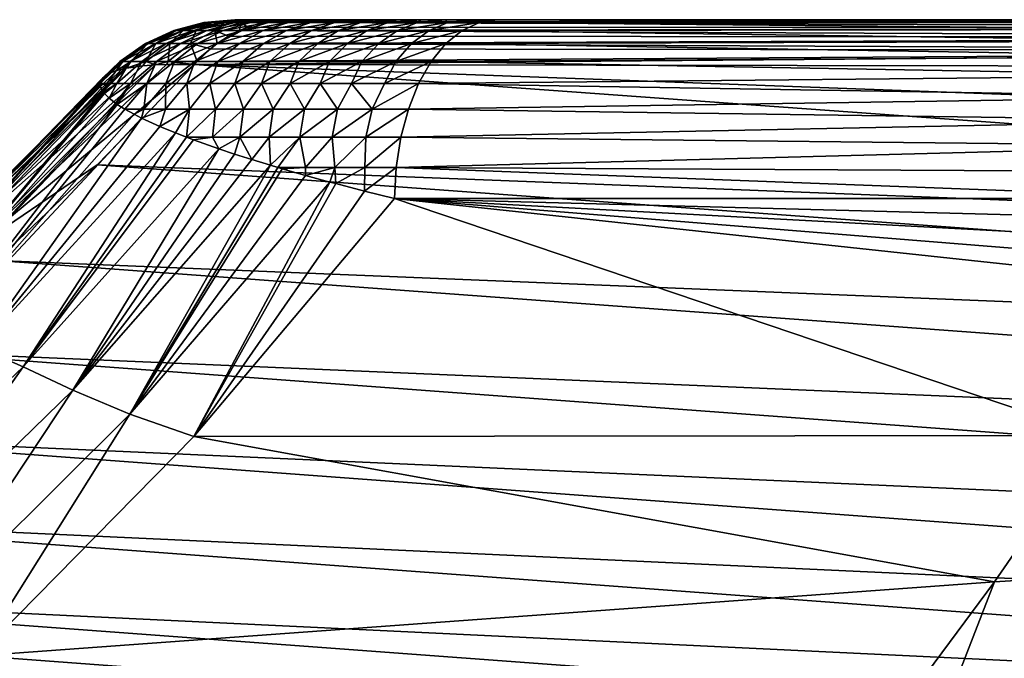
# Model space of a CAD drawing. Header units: metres. Extents: x -13 to 104, y -17 to 17.
# Tile 212 of 235: x 90.18 to 92.93, y -9.79 to -8. Entities that reach past the tile are written whole.
import ezdxf

# ---------------------------------------------------------------- set-up
doc = ezdxf.new("R2010")
doc.units = ezdxf.units.M
doc.layers.add('solid_508351', color=7, linetype='CONTINUOUS')

msp = doc.modelspace()

# ---------------------------------------------------------------- linework, layer by layer
at = {"layer": 'solid_508351'}
for points in [[(90.701935, -8.00749, -20.589788), (90.618164, -8.029974, -20.599167), (90.610916, -8.029974, -20.480171)], [(90.695229, -8.00749, -20.479517), (90.610916, -8.029974, -20.480171), (90.61676, -8.029974, -20.360214)], [(90.695229, -8.00749, -20.479517), (90.701935, -8.00749, -20.589788), (90.610916, -8.029974, -20.480171)], [(90.700577, -8.00749, -20.369207), (90.61676, -8.029974, -20.360214), (90.637276, -8.029974, -20.240675)], [(90.700577, -8.00749, -20.369207), (90.695229, -8.00749, -20.479517), (90.61676, -8.029974, -20.360214)], [(90.719398, -8.00749, -20.698814), (90.636856, -8.029974, -20.715973), (90.618164, -8.029974, -20.599167)], [(90.701935, -8.00749, -20.589788), (90.719398, -8.00749, -20.698814), (90.618164, -8.029974, -20.599167)], [(90.746475, -8.00749, -20.805838), (90.66568, -8.029974, -20.829906), (90.636856, -8.029974, -20.715973)], [(90.719398, -8.00749, -20.698814), (90.746475, -8.00749, -20.805838), (90.636856, -8.029974, -20.715973)], [(90.719261, -8.00749, -20.260185), (90.637276, -8.029974, -20.240675), (90.673508, -8.029974, -20.123905)], [(90.719261, -8.00749, -20.260185), (90.700577, -8.00749, -20.369207), (90.637276, -8.029974, -20.240675)], [(90.782166, -8.00749, -20.910402), (90.703468, -8.029974, -20.940628), (90.66568, -8.029974, -20.829906)], [(90.746475, -8.00749, -20.805838), (90.782166, -8.00749, -20.910402), (90.66568, -8.029974, -20.829906)], [(90.752075, -8.00749, -20.15444), (90.673508, -8.029974, -20.123905), (90.726181, -8.029974, -20.012781)], [(90.752075, -8.00749, -20.15444), (90.719261, -8.00749, -20.260185), (90.673508, -8.029974, -20.123905)], [(90.695229, -8.00749, -20.479517), (90.781387, -8, -20.469482), (90.78289, -8, -20.523026)], [(90.700577, -8.00749, -20.369207), (90.781387, -8, -20.469482), (90.695229, -8.00749, -20.479517)], [(90.695229, -8.00749, -20.479517), (90.78289, -8, -20.523026), (90.787415, -8, -20.578817)], [(90.695229, -8.00749, -20.479517), (90.787415, -8, -20.578817), (90.701935, -8.00749, -20.589788)], [(90.700577, -8.00749, -20.369207), (90.794456, -8, -20.321672), (90.783005, -8, -20.41823)], [(90.719261, -8.00749, -20.260185), (90.794456, -8, -20.321672), (90.700577, -8.00749, -20.369207)], [(90.700577, -8.00749, -20.369207), (90.783005, -8, -20.41823), (90.781387, -8, -20.469482)], [(90.701935, -8.00749, -20.589788), (90.787415, -8, -20.578817), (90.79557, -8, -20.637014)], [(90.701935, -8.00749, -20.589788), (90.79557, -8, -20.637014), (90.719398, -8.00749, -20.698814)], [(90.825478, -8.00749, -21.012062), (90.749138, -8.029974, -21.047819), (90.703468, -8.029974, -20.940628)], [(90.782166, -8.00749, -20.910402), (90.825478, -8.00749, -21.012062), (90.703468, -8.029974, -20.940628)], [(90.719261, -8.00749, -20.260185), (90.815926, -8, -20.233126), (90.794456, -8, -20.321672)], [(90.752075, -8.00749, -20.15444), (90.815926, -8, -20.233126), (90.719261, -8.00749, -20.260185)], [(90.719398, -8.00749, -20.698814), (90.79557, -8, -20.637014), (90.807365, -8, -20.69775)], [(90.719398, -8.00749, -20.698814), (90.807365, -8, -20.69775), (90.823174, -8, -20.760767)], [(90.719398, -8.00749, -20.698814), (90.823174, -8, -20.760767), (90.746475, -8.00749, -20.805838)], [(90.799522, -8.00749, -20.054316), (90.726181, -8.029974, -20.012781), (90.7948, -8.029974, -19.910223)], [(90.799522, -8.00749, -20.054316), (90.752075, -8.00749, -20.15444), (90.726181, -8.029974, -20.012781)], [(90.746475, -8.00749, -20.805838), (90.823174, -8, -20.760767), (90.843391, -8, -20.825998)], [(90.746475, -8.00749, -20.805838), (90.843391, -8, -20.825998), (90.782166, -8.00749, -20.910402)], [(90.875687, -8.00749, -21.110531), (90.80188, -8.029974, -21.151281), (90.749138, -8.029974, -21.047819)], [(90.825478, -8.00749, -21.012062), (90.875687, -8.00749, -21.110531), (90.749138, -8.029974, -21.047819)], [(90.752075, -8.00749, -20.15444), (90.846199, -8, -20.152691), (90.815926, -8, -20.233126)], [(90.799522, -8.00749, -20.054316), (90.846199, -8, -20.152691), (90.752075, -8.00749, -20.15444)], [(90.781387, -8, -20.469482), (94.26265, -8, -22.865959), (93.776199, -8, -23.097782)], [(90.78289, -8, -20.523026), (90.781387, -8, -20.469482), (93.776199, -8, -23.097782)], [(90.781387, -8, -20.469482), (90.783005, -8, -20.41823), (94.26265, -8, -22.865959)], [(90.782166, -8.00749, -20.910402), (90.843391, -8, -20.825998), (90.867981, -8, -20.893295)], [(90.782166, -8.00749, -20.910402), (90.867981, -8, -20.893295), (90.897423, -8, -20.962049)], [(90.782166, -8.00749, -20.910402), (90.897423, -8, -20.962049), (90.825478, -8.00749, -21.012062)], [(90.787415, -8, -20.578817), (90.78289, -8, -20.523026), (93.776199, -8, -23.097782)], [(90.783005, -8, -20.41823), (90.794456, -8, -20.321672), (94.26265, -8, -22.865959)], [(90.79557, -8, -20.637014), (90.787415, -8, -20.578817), (93.776199, -8, -23.097782)], [(90.794456, -8, -20.321672), (90.815926, -8, -20.233126), (94.26265, -8, -22.865959)], [(90.799522, -8.00749, -20.054316), (90.7948, -8.029974, -19.910223), (90.816811, -8.020758, -19.927431)], [(90.807365, -8, -20.69775), (90.79557, -8, -20.637014), (93.776199, -8, -23.097782)], [(90.799522, -8.00749, -20.054316), (90.884216, -8, -20.08021), (90.846199, -8, -20.152691)], [(90.799522, -8.00749, -20.054316), (90.861191, -8.00749, -19.962139), (90.884216, -8, -20.08021)], [(90.799522, -8.00749, -20.054316), (90.816811, -8.020758, -19.927431), (90.861191, -8.00749, -19.962139)], [(90.93219, -8.00749, -21.205603), (90.861084, -8.029974, -21.250891), (90.80188, -8.029974, -21.151281)], [(90.875687, -8.00749, -21.110531), (90.93219, -8.00749, -21.205603), (90.80188, -8.029974, -21.151281)], [(90.823174, -8, -20.760767), (90.807365, -8, -20.69775), (93.776199, -8, -23.097782)], [(90.815926, -8, -20.233126), (90.846199, -8, -20.152691), (94.26265, -8, -22.865959)], [(90.861191, -8.00749, -19.962139), (90.816811, -8.020758, -19.927431), (95.434563, -8.022209, -14.005267)], [(90.843391, -8, -20.825998), (90.823174, -8, -20.760767), (93.776199, -8, -23.097782)], [(90.825478, -8.00749, -21.012062), (90.897423, -8, -20.962049), (90.931641, -8, -21.032413)], [(90.825478, -8.00749, -21.012062), (90.931641, -8, -21.032413), (90.875687, -8.00749, -21.110531)], [(90.867981, -8, -20.893295), (90.843391, -8, -20.825998), (93.776199, -8, -23.097782)], [(90.846199, -8, -20.152691), (90.884216, -8, -20.08021), (94.26265, -8, -22.865959)], [(90.994392, -8.00749, -21.297071), (90.926125, -8.029974, -21.346521), (90.861084, -8.029974, -21.250891)], [(90.93219, -8.00749, -21.205603), (90.994392, -8.00749, -21.297071), (90.861084, -8.029974, -21.250891)], [(90.872345, -8.005219, -19.97086), (90.884216, -8, -20.08021), (90.861191, -8.00749, -19.962139)], [(90.872345, -8.005219, -19.97086), (90.861191, -8.00749, -19.962139), (95.492012, -8.005584, -14.050056)], [(90.861191, -8.00749, -19.962139), (95.434563, -8.022209, -14.005267), (95.492012, -8.005584, -14.050056)], [(90.897423, -8, -20.962049), (90.867981, -8, -20.893295), (93.776199, -8, -23.097782)], [(90.872345, -8.005219, -19.97086), (90.929062, -8, -20.015213), (90.884216, -8, -20.08021)], [(90.872345, -8.005219, -19.97086), (95.492012, -8.005584, -14.050056), (90.929062, -8, -20.015213)], [(90.875687, -8.00749, -21.110531), (90.931641, -8, -21.032413), (90.970726, -8, -21.103222)], [(90.875687, -8.00749, -21.110531), (90.970726, -8, -21.103222), (90.93219, -8.00749, -21.205603)], [(90.884216, -8, -20.08021), (90.929062, -8, -20.015213), (94.26265, -8, -22.865959)], [(90.931641, -8, -21.032413), (90.897423, -8, -20.962049), (93.776199, -8, -23.097782)], [(91.061829, -8.00749, -21.384743), (90.996513, -8.029974, -21.438044), (90.926125, -8.029974, -21.346521)], [(90.994392, -8.00749, -21.297071), (91.061829, -8.00749, -21.384743), (90.926125, -8.029974, -21.346521)], [(90.929062, -8, -20.015213), (94.742256, -8, -22.617374), (94.26265, -8, -22.865959)], [(90.929062, -8, -20.015213), (95.462486, -8, -14.209126), (94.742256, -8, -22.617374)], [(95.462486, -8, -14.209126), (90.929062, -8, -20.015213), (95.492012, -8.005584, -14.050056)], [(90.970726, -8, -21.103222), (90.931641, -8, -21.032413), (93.776199, -8, -23.097782)], [(90.93219, -8.00749, -21.205603), (90.970726, -8, -21.103222), (91.014793, -8, -21.174578)], [(90.93219, -8.00749, -21.205603), (91.014793, -8, -21.174578), (91.06353, -8, -21.245562)], [(90.93219, -8.00749, -21.205603), (91.06353, -8, -21.245562), (90.994392, -8.00749, -21.297071)], [(91.014793, -8, -21.174578), (90.970726, -8, -21.103222), (93.776199, -8, -23.097782)], [(90.994392, -8.00749, -21.297071), (91.06353, -8, -21.245562), (91.116898, -8, -21.315613)], [(90.994392, -8.00749, -21.297071), (91.116898, -8, -21.315613), (91.061829, -8.00749, -21.384743)], [(91.134155, -8.00749, -21.468449), (91.07193, -8.029974, -21.525324), (90.996513, -8.029974, -21.438044)], [(91.061829, -8.00749, -21.384743), (91.134155, -8.00749, -21.468449), (90.996513, -8.029974, -21.438044)], [(91.014793, -8, -21.174578), (93.776199, -8, -23.097782), (93.69841, -8, -23.131128)], [(91.06353, -8, -21.245562), (91.014793, -8, -21.174578), (93.69841, -8, -23.131128)], [(91.061829, -8.00749, -21.384743), (91.116898, -8, -21.315613), (91.174675, -8, -21.384527)], [(91.061829, -8.00749, -21.384743), (91.174675, -8, -21.384527), (91.134155, -8.00749, -21.468449)], [(91.116898, -8, -21.315613), (91.06353, -8, -21.245562), (93.69841, -8, -23.131128)], [(91.211037, -8.00749, -21.548012), (91.152046, -8.029974, -21.608223), (91.07193, -8.029974, -21.525324)], [(91.134155, -8.00749, -21.468449), (91.211037, -8.00749, -21.548012), (91.07193, -8.029974, -21.525324)], [(91.174675, -8, -21.384527), (91.116898, -8, -21.315613), (93.69841, -8, -23.131128)], [(91.134155, -8.00749, -21.468449), (91.174675, -8, -21.384527), (91.236298, -8, -21.451118)], [(91.134155, -8.00749, -21.468449), (91.236298, -8, -21.451118), (91.211037, -8.00749, -21.548012)], [(91.292168, -8.00749, -21.623257), (91.236549, -8.029974, -21.6866), (91.152046, -8.029974, -21.608223)], [(91.211037, -8.00749, -21.548012), (91.292168, -8.00749, -21.623257), (91.152046, -8.029974, -21.608223)], [(91.174675, -8, -21.384527), (93.69841, -8, -23.131128), (93.618294, -8, -23.161613)], [(91.236298, -8, -21.451118), (91.174675, -8, -21.384527), (93.618294, -8, -23.161613)], [(91.211037, -8.00749, -21.548012), (91.236298, -8, -21.451118), (91.301865, -8, -21.515614)], [(91.211037, -8.00749, -21.548012), (91.301865, -8, -21.515614), (91.292168, -8.00749, -21.623257)], [(91.301865, -8, -21.515614), (91.236298, -8, -21.451118), (93.618294, -8, -23.161613)], [(91.377228, -8.00749, -21.693933), (91.32515, -8.029974, -21.760221), (91.236549, -8.029974, -21.6866)], [(91.292168, -8.00749, -21.623257), (91.377228, -8.00749, -21.693933), (91.236549, -8.029974, -21.6866)], [(91.292168, -8.00749, -21.623257), (91.301865, -8, -21.515614), (91.37027, -8, -21.576818)], [(91.292168, -8.00749, -21.623257), (91.37027, -8, -21.576818), (91.377228, -8.00749, -21.693933)], [(91.37027, -8, -21.576818), (91.301865, -8, -21.515614), (93.618294, -8, -23.161613)], [(91.465942, -8.007489, -21.759771), (91.417595, -8.029974, -21.828825), (91.32515, -8.029974, -21.760221)], [(91.377228, -8.00749, -21.693933), (91.465942, -8.007489, -21.759771), (91.32515, -8.029974, -21.760221)], [(91.441391, -8, -21.634602), (91.37027, -8, -21.576818), (93.618294, -8, -23.161613)], [(91.377228, -8.00749, -21.693933), (91.37027, -8, -21.576818), (91.441391, -8, -21.634602)], [(91.377228, -8.00749, -21.693933), (91.441391, -8, -21.634602), (91.515396, -8, -21.689146)], [(91.377228, -8.00749, -21.693933), (91.515396, -8, -21.689146), (91.465942, -8.007489, -21.759771)], [(93.591293, -8.02724, -23.341425), (91.417595, -8.029974, -21.828825), (91.465942, -8.007489, -21.759771)], [(92.566833, -8, -22.425373), (91.441391, -8, -21.634602), (93.618294, -8, -23.161613)], [(92.566833, -8, -22.425373), (91.515396, -8, -21.689146), (91.441391, -8, -21.634602)], [(93.604782, -8.006952, -23.253582), (91.465942, -8.007489, -21.759771), (91.515396, -8, -21.689146)], [(93.604782, -8.006952, -23.253582), (93.603745, -8.008046, -23.260485), (91.465942, -8.007489, -21.759771)], [(93.603745, -8.008046, -23.260485), (93.591293, -8.02724, -23.341425), (91.465942, -8.007489, -21.759771)], [(93.604782, -8.006952, -23.253582), (91.515396, -8, -21.689146), (92.566833, -8, -22.425373)], [(93.604782, -8.006952, -23.253582), (92.566833, -8, -22.425373), (93.618294, -8, -23.161613)], [(90.618164, -8.029974, -20.599167), (90.539551, -8.066768, -20.607967), (90.531799, -8.066768, -20.480787)], [(90.610916, -8.029974, -20.480171), (90.531799, -8.066768, -20.480787), (90.538094, -8.066768, -20.351776)], [(90.610916, -8.029974, -20.480171), (90.618164, -8.029974, -20.599167), (90.531799, -8.066768, -20.480787)], [(90.61676, -8.029974, -20.360214), (90.538094, -8.066768, -20.351776), (90.560333, -8.066768, -20.222364)], [(90.61676, -8.029974, -20.360214), (90.610916, -8.029974, -20.480171), (90.538094, -8.066768, -20.351776)], [(90.636856, -8.029974, -20.715973), (90.559402, -8.066768, -20.732075), (90.539551, -8.066768, -20.607967)], [(90.618164, -8.029974, -20.599167), (90.636856, -8.029974, -20.715973), (90.539551, -8.066768, -20.607967)], [(90.66568, -8.029974, -20.829906), (90.589851, -8.066768, -20.852491), (90.559402, -8.066768, -20.732075)], [(90.636856, -8.029974, -20.715973), (90.66568, -8.029974, -20.829906), (90.559402, -8.066768, -20.732075)], [(90.637276, -8.029974, -20.240675), (90.560333, -8.066768, -20.222364), (90.599785, -8.066768, -20.095249)], [(90.637276, -8.029974, -20.240675), (90.61676, -8.029974, -20.360214), (90.560333, -8.066768, -20.222364)], [(90.703468, -8.029974, -20.940628), (90.629623, -8.066768, -20.968994), (90.589851, -8.066768, -20.852491)], [(90.66568, -8.029974, -20.829906), (90.703468, -8.029974, -20.940628), (90.589851, -8.066768, -20.852491)], [(90.673508, -8.029974, -20.123905), (90.599785, -8.066768, -20.095249), (90.657356, -8.066768, -19.973806)], [(90.673508, -8.029974, -20.123905), (90.637276, -8.029974, -20.240675), (90.599785, -8.066768, -20.095249)], [(90.749138, -8.029974, -21.047819), (90.677498, -8.066768, -21.081373), (90.629623, -8.066768, -20.968994)], [(90.703468, -8.029974, -20.940628), (90.749138, -8.029974, -21.047819), (90.629623, -8.066768, -20.968994)], [(90.726181, -8.029974, -20.012781), (90.657356, -8.066768, -19.973806), (90.732498, -8.066768, -19.861502)], [(90.726181, -8.029974, -20.012781), (90.673508, -8.029974, -20.123905), (90.657356, -8.066768, -19.973806)], [(90.80188, -8.029974, -21.151281), (90.732628, -8.066768, -21.189522), (90.677498, -8.066768, -21.081373)], [(90.749138, -8.029974, -21.047819), (90.80188, -8.029974, -21.151281), (90.677498, -8.066768, -21.081373)], [(90.726181, -8.029974, -20.012781), (90.732498, -8.066768, -19.861502), (90.763611, -8.04629, -19.885834)], [(90.726181, -8.029974, -20.012781), (90.763611, -8.04629, -19.885834), (90.7948, -8.029974, -19.910223)], [(90.861084, -8.029974, -21.250891), (90.794365, -8.066768, -21.29339), (90.732628, -8.066768, -21.189522)], [(90.80188, -8.029974, -21.151281), (90.861084, -8.029974, -21.250891), (90.732628, -8.066768, -21.189522)], [(90.7948, -8.029974, -19.910223), (90.763611, -8.04629, -19.885834), (95.379715, -8.049504, -13.962501)], [(90.926125, -8.029974, -21.346521), (90.862061, -8.066768, -21.392927), (90.794365, -8.066768, -21.29339)], [(90.861084, -8.029974, -21.250891), (90.926125, -8.029974, -21.346521), (90.794365, -8.066768, -21.29339)], [(90.816811, -8.020758, -19.927431), (90.7948, -8.029974, -19.910223), (95.434563, -8.022209, -14.005267)], [(90.7948, -8.029974, -19.910223), (95.379715, -8.049504, -13.962501), (95.434563, -8.022209, -14.005267)], [(90.996513, -8.029974, -21.438044), (90.935226, -8.066768, -21.488062), (90.862061, -8.066768, -21.392927)], [(90.926125, -8.029974, -21.346521), (90.996513, -8.029974, -21.438044), (90.862061, -8.066768, -21.392927)], [(91.07193, -8.029974, -21.525324), (91.013535, -8.066768, -21.578695), (90.935226, -8.066768, -21.488062)], [(90.996513, -8.029974, -21.438044), (91.07193, -8.029974, -21.525324), (90.935226, -8.066768, -21.488062)], [(91.152046, -8.029974, -21.608223), (91.09668, -8.066768, -21.664726), (91.013535, -8.066768, -21.578695)], [(91.07193, -8.029974, -21.525324), (91.152046, -8.029974, -21.608223), (91.013535, -8.066768, -21.578695)], [(91.236549, -8.029974, -21.6866), (91.184349, -8.066768, -21.746042), (91.09668, -8.066768, -21.664726)], [(91.152046, -8.029974, -21.608223), (91.236549, -8.029974, -21.6866), (91.09668, -8.066768, -21.664726)], [(91.32515, -8.029974, -21.760221), (91.276283, -8.066768, -21.822428), (91.184349, -8.066768, -21.746042)], [(91.236549, -8.029974, -21.6866), (91.32515, -8.029974, -21.760221), (91.184349, -8.066768, -21.746042)], [(91.417595, -8.029974, -21.828825), (91.372223, -8.066769, -21.893625), (91.276283, -8.066768, -21.822428)], [(91.32515, -8.029974, -21.760221), (91.417595, -8.029974, -21.828825), (91.276283, -8.066768, -21.822428)], [(93.578003, -8.059896, -23.423082), (91.372223, -8.066769, -21.893625), (91.417595, -8.029974, -21.828825)], [(93.591293, -8.02724, -23.341425), (93.578003, -8.059896, -23.423082), (91.417595, -8.029974, -21.828825)], [(90.539551, -8.066768, -20.607967), (90.468483, -8.116752, -20.615921), (90.460281, -8.116752, -20.481342)], [(90.531799, -8.066768, -20.480787), (90.460281, -8.116752, -20.481342), (90.466995, -8.116752, -20.344147)], [(90.531799, -8.066768, -20.480787), (90.539551, -8.066768, -20.607967), (90.460281, -8.116752, -20.481342)], [(90.538094, -8.066768, -20.351776), (90.466995, -8.116752, -20.344147), (90.490784, -8.116752, -20.205814)], [(90.538094, -8.066768, -20.351776), (90.531799, -8.066768, -20.480787), (90.466995, -8.116752, -20.344147)], [(90.559402, -8.066768, -20.732075), (90.489395, -8.116752, -20.746628), (90.468483, -8.116752, -20.615921)], [(90.539551, -8.066768, -20.607967), (90.559402, -8.066768, -20.732075), (90.468483, -8.116752, -20.615921)], [(90.589851, -8.066768, -20.852491), (90.521317, -8.116752, -20.872908), (90.489395, -8.116752, -20.746628)], [(90.559402, -8.066768, -20.732075), (90.589851, -8.066768, -20.852491), (90.489395, -8.116752, -20.746628)], [(90.560333, -8.066768, -20.222364), (90.490784, -8.116752, -20.205814), (90.533142, -8.116752, -20.069345)], [(90.560333, -8.066768, -20.222364), (90.538094, -8.066768, -20.351776), (90.490784, -8.116752, -20.205814)], [(90.629623, -8.066768, -20.968994), (90.562874, -8.116752, -20.994635), (90.521317, -8.116752, -20.872908)], [(90.589851, -8.066768, -20.852491), (90.629623, -8.066768, -20.968994), (90.521317, -8.116752, -20.872908)], [(90.599785, -8.066768, -20.095249), (90.533142, -8.116752, -20.069345), (90.595139, -8.116752, -19.938574)], [(90.599785, -8.066768, -20.095249), (90.560333, -8.066768, -20.222364), (90.533142, -8.116752, -20.069345)], [(90.677498, -8.066768, -21.081373), (90.612747, -8.116752, -21.111704), (90.562874, -8.116752, -20.994635)], [(90.629623, -8.066768, -20.968994), (90.677498, -8.066768, -21.081373), (90.562874, -8.116752, -20.994635)], [(90.657356, -8.066768, -19.973806), (90.595139, -8.116752, -19.938574), (90.676178, -8.116752, -19.817463)], [(90.657356, -8.066768, -19.973806), (90.599785, -8.066768, -20.095249), (90.595139, -8.116752, -19.938574)], [(90.732628, -8.066768, -21.189522), (90.670029, -8.116752, -21.224087), (90.612747, -8.116752, -21.111704)], [(90.677498, -8.066768, -21.081373), (90.732628, -8.066768, -21.189522), (90.612747, -8.116752, -21.111704)], [(90.657356, -8.066768, -19.973806), (90.676178, -8.116752, -19.817463), (90.713867, -8.081286, -19.846933)], [(90.657356, -8.066768, -19.973806), (90.713867, -8.081286, -19.846933), (90.732498, -8.066768, -19.861502)], [(90.794365, -8.066768, -21.29339), (90.734055, -8.116752, -21.331806), (90.670029, -8.116752, -21.224087)], [(90.732628, -8.066768, -21.189522), (90.794365, -8.066768, -21.29339), (90.670029, -8.116752, -21.224087)], [(90.732498, -8.066768, -19.861502), (90.713867, -8.081286, -19.846933), (95.328682, -8.086859, -13.922713)], [(90.763611, -8.04629, -19.885834), (90.732498, -8.066768, -19.861502), (95.379715, -8.049504, -13.962501)], [(90.732498, -8.066768, -19.861502), (95.328682, -8.086859, -13.922713), (95.379715, -8.049504, -13.962501)], [(90.862061, -8.066768, -21.392927), (90.804153, -8.116752, -21.434874), (90.734055, -8.116752, -21.331806)], [(90.794365, -8.066768, -21.29339), (90.862061, -8.066768, -21.392927), (90.734055, -8.116752, -21.331806)], [(90.935226, -8.066768, -21.488062), (90.879829, -8.116752, -21.533274), (90.804153, -8.116752, -21.434874)], [(90.862061, -8.066768, -21.392927), (90.935226, -8.066768, -21.488062), (90.804153, -8.116752, -21.434874)], [(91.013535, -8.066768, -21.578695), (90.960754, -8.116752, -21.62694), (90.879829, -8.116752, -21.533274)], [(90.935226, -8.066768, -21.488062), (91.013535, -8.066768, -21.578695), (90.879829, -8.116752, -21.533274)], [(91.09668, -8.066768, -21.664726), (91.046638, -8.116752, -21.715801), (90.960754, -8.116752, -21.62694)], [(91.013535, -8.066768, -21.578695), (91.09668, -8.066768, -21.664726), (90.960754, -8.116752, -21.62694)], [(91.184349, -8.066768, -21.746042), (91.137169, -8.116752, -21.799774), (91.046638, -8.116752, -21.715801)], [(91.09668, -8.066768, -21.664726), (91.184349, -8.066768, -21.746042), (91.046638, -8.116752, -21.715801)], [(91.276283, -8.066768, -21.822428), (91.232109, -8.116752, -21.878658), (91.137169, -8.116752, -21.799774)], [(91.184349, -8.066768, -21.746042), (91.276283, -8.066768, -21.822428), (91.137169, -8.116752, -21.799774)], [(91.276283, -8.066768, -21.822428), (91.372223, -8.066769, -21.893625), (91.232109, -8.116752, -21.878658)], [(91.372223, -8.066769, -21.893625), (91.331207, -8.116754, -21.952198), (91.232109, -8.116752, -21.878658)], [(93.565529, -8.103319, -23.496239), (91.331207, -8.116754, -21.952198), (91.372223, -8.066769, -21.893625)], [(93.578003, -8.059896, -23.423082), (93.565529, -8.103319, -23.496239), (91.372223, -8.066769, -21.893625)], [(95.328682, -8.086859, -13.922713), (90.668579, -8.124964, -19.811514), (95.16317, -8.133225, -14.040355)], [(90.676178, -8.116752, -19.817463), (90.668579, -8.124964, -19.811514), (95.328682, -8.086859, -13.922713)], [(90.713867, -8.081286, -19.846933), (90.676178, -8.116752, -19.817463), (95.328682, -8.086859, -13.922713)], [(90.468483, -8.116752, -20.615921), (90.405098, -8.178142, -20.601028), (90.405716, -8.174309, -20.569902)], [(90.468483, -8.116752, -20.615921), (90.423347, -8.178404, -20.730818), (90.405098, -8.178142, -20.601028)], [(90.460281, -8.116752, -20.481342), (90.405716, -8.174309, -20.569902), (90.411331, -8.163826, -20.479792)], [(90.460281, -8.116752, -20.481342), (90.468483, -8.116752, -20.615921), (90.405716, -8.174309, -20.569902)], [(90.460281, -8.116752, -20.481342), (90.411331, -8.163826, -20.479792), (90.427391, -8.151725, -20.362907)], [(90.489395, -8.116752, -20.746628), (90.452087, -8.178404, -20.855341), (90.423347, -8.178404, -20.730818)], [(90.468483, -8.116752, -20.615921), (90.489395, -8.116752, -20.746628), (90.423347, -8.178404, -20.730818)], [(90.466995, -8.116752, -20.344147), (90.427391, -8.151725, -20.362907), (90.434105, -8.148496, -20.328478)], [(90.466995, -8.116752, -20.344147), (90.460281, -8.116752, -20.481342), (90.427391, -8.151725, -20.362907)], [(90.466995, -8.116752, -20.344147), (90.434105, -8.148496, -20.328478), (90.451363, -8.14224, -20.255959)], [(90.490784, -8.116752, -20.205814), (90.451363, -8.14224, -20.255959), (90.472275, -8.136987, -20.185545)], [(90.490784, -8.116752, -20.205814), (90.466995, -8.116752, -20.344147), (90.451363, -8.14224, -20.255959)], [(90.521317, -8.116752, -20.872908), (90.489914, -8.178404, -20.975368), (90.452087, -8.178404, -20.855341)], [(90.489395, -8.116752, -20.746628), (90.521317, -8.116752, -20.872908), (90.452087, -8.178404, -20.855341)], [(90.490784, -8.116752, -20.205814), (90.472275, -8.136987, -20.185545), (90.479141, -8.135627, -20.165134)], [(90.533142, -8.116752, -20.069345), (90.479141, -8.135627, -20.165134), (90.52459, -8.129387, -20.051458)], [(90.533142, -8.116752, -20.069345), (90.490784, -8.116752, -20.205814), (90.479141, -8.135627, -20.165134)], [(90.562874, -8.116752, -20.994635), (90.535622, -8.178404, -21.090879), (90.489914, -8.178404, -20.975368)], [(90.521317, -8.116752, -20.872908), (90.562874, -8.116752, -20.994635), (90.489914, -8.178404, -20.975368)], [(90.533142, -8.116752, -20.069345), (90.52459, -8.129387, -20.051458), (90.560051, -8.126659, -19.980019)], [(90.595139, -8.116752, -19.938574), (90.533142, -8.116752, -20.069345), (90.560051, -8.126659, -19.980019)], [(90.612747, -8.116752, -21.111704), (90.588257, -8.178404, -21.201889), (90.535622, -8.178404, -21.090879)], [(90.562874, -8.116752, -20.994635), (90.612747, -8.116752, -21.111704), (90.535622, -8.178404, -21.090879)], [(90.595139, -8.116752, -19.938574), (90.560051, -8.126659, -19.980019), (90.590324, -8.12535, -19.926743)], [(90.670029, -8.116752, -21.224087), (90.647217, -8.178404, -21.308455), (90.588257, -8.178404, -21.201889)], [(90.612747, -8.116752, -21.111704), (90.670029, -8.116752, -21.224087), (90.588257, -8.178404, -21.201889)], [(90.595139, -8.116752, -19.938574), (90.590324, -8.12535, -19.926743), (90.668579, -8.124964, -19.811514)], [(90.595139, -8.116752, -19.938574), (90.668579, -8.124964, -19.811514), (90.676178, -8.116752, -19.817463)], [(90.734055, -8.116752, -21.331806), (90.711929, -8.178404, -21.410645), (90.647217, -8.178404, -21.308455)], [(90.670029, -8.116752, -21.224087), (90.734055, -8.116752, -21.331806), (90.647217, -8.178404, -21.308455)], [(90.804153, -8.116752, -21.434874), (90.781868, -8.178404, -21.508511), (90.711929, -8.178404, -21.410645)], [(90.734055, -8.116752, -21.331806), (90.804153, -8.116752, -21.434874), (90.711929, -8.178404, -21.410645)], [(90.879829, -8.116752, -21.533274), (90.856689, -8.178404, -21.602043), (90.781868, -8.178404, -21.508511)], [(90.804153, -8.116752, -21.434874), (90.879829, -8.116752, -21.533274), (90.781868, -8.178404, -21.508511)], [(90.960754, -8.116752, -21.62694), (90.936157, -8.178404, -21.69121), (90.856689, -8.178404, -21.602043)], [(90.879829, -8.116752, -21.533274), (90.960754, -8.116752, -21.62694), (90.856689, -8.178404, -21.602043)], [(91.046638, -8.116752, -21.715801), (91.02002, -8.178404, -21.775974), (90.936157, -8.178404, -21.69121)], [(90.960754, -8.116752, -21.62694), (91.046638, -8.116752, -21.715801), (90.936157, -8.178404, -21.69121)], [(91.137169, -8.116752, -21.799774), (91.10804, -8.178404, -21.856279), (91.02002, -8.178404, -21.775974)], [(91.046638, -8.116752, -21.715801), (91.137169, -8.116752, -21.799774), (91.02002, -8.178404, -21.775974)], [(91.232109, -8.116752, -21.878658), (91.200027, -8.178404, -21.931944), (91.10804, -8.178404, -21.856279)], [(91.137169, -8.116752, -21.799774), (91.232109, -8.116752, -21.878658), (91.10804, -8.178404, -21.856279)], [(91.232109, -8.116752, -21.878658), (91.331207, -8.116754, -21.952198), (91.200027, -8.178404, -21.931944)], [(91.331207, -8.116754, -21.952198), (91.295799, -8.178407, -22.002764), (91.200027, -8.178404, -21.931944)], [(93.554268, -8.156047, -23.559799), (91.295799, -8.178407, -22.002764), (91.331207, -8.116754, -21.952198)], [(93.565529, -8.103319, -23.496239), (93.554268, -8.156047, -23.559799), (91.331207, -8.116754, -21.952198)], [(89.889854, -8.692785, -19.986845), (89.943596, -8.670465, -19.790318), (90.479141, -8.135627, -20.165134)], [(89.889854, -8.692785, -19.986845), (90.479141, -8.135627, -20.165134), (90.472275, -8.136987, -20.185545)], [(90.451363, -8.14224, -20.255959), (89.889854, -8.692785, -19.986845), (90.472275, -8.136987, -20.185545)], [(90.451363, -8.14224, -20.255959), (90.434105, -8.148496, -20.328478), (89.889854, -8.692785, -19.986845)], [(90.434105, -8.148496, -20.328478), (90.427391, -8.151725, -20.362907), (89.889854, -8.692785, -19.986845)], [(89.943596, -8.670465, -19.790318), (90.026024, -8.65761, -19.606312), (90.560051, -8.126659, -19.980019)], [(89.943596, -8.670465, -19.790318), (90.560051, -8.126659, -19.980019), (90.52459, -8.129387, -20.051458)], [(90.479141, -8.135627, -20.165134), (89.943596, -8.670465, -19.790318), (90.52459, -8.129387, -20.051458)], [(90.026024, -8.65761, -19.606312), (90.396194, -8.406071, -19.620794), (90.668579, -8.124964, -19.811514)], [(90.590324, -8.12535, -19.926743), (90.026024, -8.65761, -19.606312), (90.668579, -8.124964, -19.811514)], [(90.590324, -8.12535, -19.926743), (90.560051, -8.126659, -19.980019), (90.026024, -8.65761, -19.606312)], [(90.668579, -8.124964, -19.811514), (90.396194, -8.406071, -19.620794), (99.330284, -8.752796, -7.564889)], [(90.668579, -8.124964, -19.811514), (99.330284, -8.752796, -7.564889), (99.614845, -8.454058, -7.764143)], [(95.16317, -8.133225, -14.040355), (90.668579, -8.124964, -19.811514), (99.614845, -8.454058, -7.764143)], [(89.874672, -8.715541, -20.198601), (89.889854, -8.692785, -19.986845), (90.427391, -8.151725, -20.362907)], [(89.874672, -8.715541, -20.198601), (90.427391, -8.151725, -20.362907), (90.411331, -8.163826, -20.479792)], [(90.405716, -8.174309, -20.569902), (89.874672, -8.715541, -20.198601), (90.411331, -8.163826, -20.479792)], [(89.879189, -8.75587, -20.408405), (89.874672, -8.715541, -20.198601), (90.405716, -8.174309, -20.569902)], [(89.879189, -8.75587, -20.408405), (90.405716, -8.174309, -20.569902), (90.405098, -8.178142, -20.601028)], [(90.405235, -8.182982, -20.63912), (89.879189, -8.75587, -20.408405), (90.405098, -8.178142, -20.601028)], [(90.423347, -8.178404, -20.730818), (90.405235, -8.182982, -20.63912), (90.405098, -8.178142, -20.601028)], [(90.423347, -8.178404, -20.730818), (90.408073, -8.192523, -20.71036), (90.405235, -8.182982, -20.63912)], [(90.423347, -8.178404, -20.730818), (90.414352, -8.202871, -20.78286), (90.408073, -8.192523, -20.71036)], [(90.452087, -8.178404, -20.855341), (90.417023, -8.206241, -20.805599), (90.414352, -8.202871, -20.78286)], [(90.452087, -8.178404, -20.855341), (90.414352, -8.202871, -20.78286), (90.423347, -8.178404, -20.730818)], [(90.452087, -8.178404, -20.855341), (90.430054, -8.219408, -20.891037), (90.417023, -8.206241, -20.805599)], [(90.489914, -8.178404, -20.975368), (90.448135, -8.233472, -20.977638), (90.430054, -8.219408, -20.891037)], [(90.489914, -8.178404, -20.975368), (90.430054, -8.219408, -20.891037), (90.452087, -8.178404, -20.855341)], [(90.489914, -8.178404, -20.975368), (90.452881, -8.236735, -20.997116), (90.448135, -8.233472, -20.977638)], [(90.535622, -8.178404, -21.090879), (90.474251, -8.250207, -21.074862), (90.452881, -8.236735, -20.997116)], [(90.535622, -8.178404, -21.090879), (90.452881, -8.236735, -20.997116), (90.489914, -8.178404, -20.975368)], [(90.527222, -8.249847, -21.191938), (90.474251, -8.250207, -21.074862), (90.535622, -8.178404, -21.090879)], [(90.527222, -8.249847, -21.191938), (90.535622, -8.178404, -21.090879), (90.588257, -8.178404, -21.201889)], [(90.587845, -8.249847, -21.306036), (90.527222, -8.249847, -21.191938), (90.588257, -8.178404, -21.201889)], [(90.587845, -8.249847, -21.306036), (90.588257, -8.178404, -21.201889), (90.647217, -8.178404, -21.308455)], [(90.654839, -8.249847, -21.415207), (90.587845, -8.249847, -21.306036), (90.647217, -8.178404, -21.308455)], [(90.654839, -8.249847, -21.415207), (90.647217, -8.178404, -21.308455), (90.711929, -8.178404, -21.410645)], [(90.727592, -8.249847, -21.519556), (90.654839, -8.249847, -21.415207), (90.711929, -8.178404, -21.410645)], [(90.727592, -8.249847, -21.519556), (90.711929, -8.178404, -21.410645), (90.781868, -8.178404, -21.508511)], [(90.805679, -8.249847, -21.619123), (90.727592, -8.249847, -21.519556), (90.781868, -8.178404, -21.508511)], [(90.805679, -8.249847, -21.619123), (90.781868, -8.178404, -21.508511), (90.856689, -8.178404, -21.602043)], [(90.888832, -8.249847, -21.71389), (90.805679, -8.249847, -21.619123), (90.856689, -8.178404, -21.602043)], [(90.888832, -8.249847, -21.71389), (90.856689, -8.178404, -21.602043), (90.936157, -8.178404, -21.69121)], [(90.976784, -8.249847, -21.803839), (90.888832, -8.249847, -21.71389), (90.936157, -8.178404, -21.69121)], [(90.976784, -8.249847, -21.803839), (90.936157, -8.178404, -21.69121), (91.02002, -8.178404, -21.775974)], [(91.069283, -8.249847, -21.888929), (90.976784, -8.249847, -21.803839), (91.02002, -8.178404, -21.775974)], [(91.069283, -8.249847, -21.888929), (91.02002, -8.178404, -21.775974), (91.10804, -8.178404, -21.856279)], [(91.166107, -8.249847, -21.968987), (91.069283, -8.249847, -21.888929), (91.10804, -8.178404, -21.856279)], [(91.166107, -8.249847, -21.968987), (91.10804, -8.178404, -21.856279), (91.200027, -8.178404, -21.931944)], [(91.166107, -8.249847, -21.968987), (91.200027, -8.178404, -21.931944), (91.295799, -8.178407, -22.002764)], [(91.267082, -8.24985, -22.043779), (91.166107, -8.249847, -21.968987), (91.295799, -8.178407, -22.002764)], [(93.544647, -8.216089, -23.612488), (91.267082, -8.24985, -22.043779), (91.295799, -8.178407, -22.002764)], [(93.554268, -8.156047, -23.559799), (93.544647, -8.216089, -23.612488), (91.295799, -8.178407, -22.002764)], [(90.405235, -8.182982, -20.63912), (90.408073, -8.192523, -20.71036), (89.879189, -8.75587, -20.408405)], [(90.408073, -8.192523, -20.71036), (90.414352, -8.202871, -20.78286), (89.879189, -8.75587, -20.408405)], [(89.913193, -8.803491, -20.61941), (89.879189, -8.75587, -20.408405), (90.414352, -8.202871, -20.78286)], [(89.913193, -8.803491, -20.61941), (90.414352, -8.202871, -20.78286), (90.417023, -8.206241, -20.805599)], [(90.430054, -8.219408, -20.891037), (89.913193, -8.803491, -20.61941), (90.417023, -8.206241, -20.805599)], [(90.430054, -8.219408, -20.891037), (90.448135, -8.233472, -20.977638), (89.913193, -8.803491, -20.61941)], [(90.448135, -8.233472, -20.977638), (90.452881, -8.236735, -20.997116), (89.913193, -8.803491, -20.61941)], [(93.544647, -8.216089, -23.612488), (93.536888, -8.282197, -23.654043), (91.267082, -8.24985, -22.043779)], [(89.975937, -8.857296, -20.827736), (89.913193, -8.803491, -20.61941), (90.452881, -8.236735, -20.997116)], [(89.975937, -8.857296, -20.827736), (90.452881, -8.236735, -20.997116), (90.474251, -8.250207, -21.074862)], [(90.474251, -8.250207, -21.074862), (90.499725, -8.264424, -21.152975), (89.975937, -8.857296, -20.827736)], [(90.527222, -8.249847, -21.191938), (90.499725, -8.264424, -21.152975), (90.474251, -8.250207, -21.074862)], [(90.527222, -8.249847, -21.191938), (90.520409, -8.274945, -21.208675), (90.499725, -8.264424, -21.152975)], [(90.587845, -8.249847, -21.306036), (90.572357, -8.29886, -21.32881), (90.520409, -8.274945, -21.208675)], [(90.587845, -8.249847, -21.306036), (90.520409, -8.274945, -21.208675), (90.527222, -8.249847, -21.191938)], [(90.654839, -8.249847, -21.415207), (90.615646, -8.316745, -21.414062), (90.572357, -8.29886, -21.32881)], [(90.654839, -8.249847, -21.415207), (90.572357, -8.29886, -21.32881), (90.587845, -8.249847, -21.306036)], [(90.654839, -8.249847, -21.415207), (90.646584, -8.328827, -21.469177), (90.615646, -8.316745, -21.414062)], [(90.727592, -8.249847, -21.519556), (90.646584, -8.328827, -21.469177), (90.654839, -8.249847, -21.415207)], [(90.719032, -8.328907, -21.569555), (90.646584, -8.328827, -21.469177), (90.727592, -8.249847, -21.519556)], [(90.719032, -8.328907, -21.569555), (90.727592, -8.249847, -21.519556), (90.805679, -8.249847, -21.619123)], [(90.796028, -8.328907, -21.664972), (90.719032, -8.328907, -21.569555), (90.805679, -8.249847, -21.619123)], [(90.796028, -8.328907, -21.664972), (90.805679, -8.249847, -21.619123), (90.888832, -8.249847, -21.71389)], [(90.877632, -8.328907, -21.755915), (90.796028, -8.328907, -21.664972), (90.888832, -8.249847, -21.71389)], [(90.877632, -8.328907, -21.755915), (90.888832, -8.249847, -21.71389), (90.976784, -8.249847, -21.803839)], [(90.963623, -8.328907, -21.842377), (90.877632, -8.328907, -21.755915), (90.976784, -8.249847, -21.803839)], [(90.963623, -8.328907, -21.842377), (90.976784, -8.249847, -21.803839), (91.069283, -8.249847, -21.888929)], [(91.05378, -8.328907, -21.924326), (90.963623, -8.328907, -21.842377), (91.069283, -8.249847, -21.888929)], [(91.05378, -8.328907, -21.924326), (91.069283, -8.249847, -21.888929), (91.166107, -8.249847, -21.968987)], [(91.147934, -8.328907, -22.0016), (91.05378, -8.328907, -21.924326), (91.166107, -8.249847, -21.968987)], [(91.147934, -8.328907, -22.0016), (91.166107, -8.249847, -21.968987), (91.267082, -8.24985, -22.043779)], [(91.245918, -8.328909, -22.073997), (91.147934, -8.328907, -22.0016), (91.267082, -8.24985, -22.043779)], [(93.536888, -8.282197, -23.654043), (91.245918, -8.328909, -22.073997), (91.267082, -8.24985, -22.043779)], [(90.499725, -8.264424, -21.152975), (90.520409, -8.274945, -21.208675), (89.975937, -8.857296, -20.827736)], [(90.06562, -8.916636, -21.029173), (89.975937, -8.857296, -20.827736), (90.520409, -8.274945, -21.208675)], [(90.06562, -8.916636, -21.029173), (90.520409, -8.274945, -21.208675), (90.572357, -8.29886, -21.32881)], [(93.536888, -8.282197, -23.654043), (93.531227, -8.352381, -23.683826), (91.245918, -8.328909, -22.073997)], [(90.615646, -8.316745, -21.414062), (90.06562, -8.916636, -21.029173), (90.572357, -8.29886, -21.32881)], [(90.19014, -8.970355, -21.226774), (90.06562, -8.916636, -21.029173), (90.615646, -8.316745, -21.414062)], [(90.19014, -8.970355, -21.226774), (90.615646, -8.316745, -21.414062), (90.646584, -8.328827, -21.469177)], [(90.666176, -8.336173, -21.501989), (90.19014, -8.970355, -21.226774), (90.646584, -8.328827, -21.469177)], [(90.666176, -8.336173, -21.501989), (90.736816, -8.361135, -21.609447), (90.19014, -8.970355, -21.226774)], [(90.719032, -8.328907, -21.569555), (90.666176, -8.336173, -21.501989), (90.646584, -8.328827, -21.469177)], [(90.719032, -8.328907, -21.569555), (90.736816, -8.361135, -21.609447), (90.666176, -8.336173, -21.501989)], [(90.796028, -8.328907, -21.664972), (90.736816, -8.361135, -21.609447), (90.719032, -8.328907, -21.569555)], [(90.796028, -8.328907, -21.664972), (90.780556, -8.375756, -21.669077), (90.736816, -8.361135, -21.609447)], [(90.796028, -8.328907, -21.664972), (90.829712, -8.3914, -21.730911), (90.780556, -8.375756, -21.669077)], [(90.877632, -8.328907, -21.755915), (90.829712, -8.3914, -21.730911), (90.796028, -8.328907, -21.664972)], [(90.877632, -8.328907, -21.755915), (90.881546, -8.40723, -21.791075), (90.829712, -8.3914, -21.730911)], [(90.963623, -8.328907, -21.842377), (90.881546, -8.40723, -21.791075), (90.877632, -8.328907, -21.755915)], [(90.963623, -8.328907, -21.842377), (90.90152, -8.413193, -21.813038), (90.881546, -8.40723, -21.791075)], [(90.979706, -8.413176, -21.888462), (90.90152, -8.413193, -21.813038), (90.963623, -8.328907, -21.842377)], [(90.979706, -8.413176, -21.888462), (90.963623, -8.328907, -21.842377), (91.05378, -8.328907, -21.924326)], [(91.06105, -8.413176, -21.96023), (90.979706, -8.413176, -21.888462), (91.05378, -8.328907, -21.924326)], [(91.06105, -8.413176, -21.96023), (91.05378, -8.328907, -21.924326), (91.147934, -8.328907, -22.0016)], [(91.1455, -8.413176, -22.028288), (91.06105, -8.413176, -21.96023), (91.147934, -8.328907, -22.0016)], [(91.1455, -8.413176, -22.028288), (91.147934, -8.328907, -22.0016), (91.245918, -8.328909, -22.073997)], [(91.232964, -8.413177, -22.092501), (91.1455, -8.413176, -22.028288), (91.245918, -8.328909, -22.073997)], [(93.531227, -8.352381, -23.683826), (91.232964, -8.413177, -22.092501), (91.245918, -8.328909, -22.073997)], [(90.328644, -9.036227, -21.403957), (90.19014, -8.970355, -21.226774), (90.736816, -8.361135, -21.609447)], [(90.328644, -9.036227, -21.403957), (90.736816, -8.361135, -21.609447), (90.780556, -8.375756, -21.669077)], [(93.531227, -8.352381, -23.683826), (93.527779, -8.425599, -23.70182), (91.232964, -8.413177, -22.092501)], [(90.829712, -8.3914, -21.730911), (90.328644, -9.036227, -21.403957), (90.780556, -8.375756, -21.669077)], [(90.829712, -8.3914, -21.730911), (90.881546, -8.40723, -21.791075), (90.328644, -9.036227, -21.403957)], [(90.026024, -8.65761, -19.606312), (90.114784, -8.673579, -19.423744), (90.396194, -8.406071, -19.620794)], [(90.396194, -8.406071, -19.620794), (90.114784, -8.673579, -19.423744), (99.036072, -9.037269, -7.358881)], [(90.48806, -9.103425, -21.56414), (90.328644, -9.036227, -21.403957), (90.881546, -8.40723, -21.791075)], [(90.396194, -8.406071, -19.620794), (99.036072, -9.037269, -7.358881), (99.330284, -8.752796, -7.564889)], [(90.48806, -9.103425, -21.56414), (90.881546, -8.40723, -21.791075), (90.90152, -8.413193, -21.813038)], [(90.913986, -8.416858, -21.826414), (90.48806, -9.103425, -21.56414), (90.90152, -8.413193, -21.813038)], [(90.913986, -8.416858, -21.826414), (90.979065, -8.435369, -21.892502), (90.48806, -9.103425, -21.56414)], [(90.979706, -8.413176, -21.888462), (90.913986, -8.416858, -21.826414), (90.90152, -8.413193, -21.813038)], [(90.979706, -8.413176, -21.888462), (90.979065, -8.435369, -21.892502), (90.913986, -8.416858, -21.826414)], [(91.06105, -8.413176, -21.96023), (91.047218, -8.453944, -21.955669), (90.979065, -8.435369, -21.892502)], [(91.06105, -8.413176, -21.96023), (90.979065, -8.435369, -21.892502), (90.979706, -8.413176, -21.888462)], [(91.06105, -8.413176, -21.96023), (91.064308, -8.458513, -21.970631), (91.047218, -8.453944, -21.955669)], [(91.1455, -8.413176, -22.028288), (91.064308, -8.458513, -21.970631), (91.06105, -8.413176, -21.96023)], [(91.1455, -8.413176, -22.028288), (91.144783, -8.479396, -22.03676), (91.064308, -8.458513, -21.970631)], [(91.232964, -8.413177, -22.092501), (91.144783, -8.479396, -22.03676), (91.1455, -8.413176, -22.028288)], [(91.232964, -8.413177, -22.092501), (91.228607, -8.5, -22.098722), (91.144783, -8.479396, -22.03676)], [(91.232964, -8.413177, -22.092501), (93.526619, -8.5, -23.707808), (91.228607, -8.5, -22.098722)], [(93.527779, -8.425599, -23.70182), (93.526619, -8.5, -23.707808), (91.232964, -8.413177, -22.092501)], [(90.979065, -8.435369, -21.892502), (91.047218, -8.453944, -21.955669), (90.48806, -9.103425, -21.56414)], [(91.047218, -8.453944, -21.955669), (90.667259, -9.165805, -21.70566), (90.48806, -9.103425, -21.56414)], [(91.064308, -8.458513, -21.970631), (90.667259, -9.165805, -21.70566), (91.047218, -8.453944, -21.955669)], [(91.144783, -8.479396, -22.03676), (90.667259, -9.165805, -21.70566), (91.064308, -8.458513, -21.970631)], [(91.144783, -8.479396, -22.03676), (91.228607, -8.5, -22.098722), (90.667259, -9.165805, -21.70566)], [(90.667259, -9.165805, -21.70566), (91.228607, -8.5, -22.098722), (93.188599, -9.162538, -23.471123)], [(91.228607, -8.5, -22.098722), (93.458382, -8.740095, -23.660027), (93.188599, -9.162538, -23.471123)], [(93.488853, -8.681593, -23.681362), (93.458382, -8.740095, -23.660027), (91.228607, -8.5, -22.098722)], [(93.522499, -8.561066, -23.704922), (91.228607, -8.5, -22.098722), (93.526619, -8.5, -23.707808)], [(93.510033, -8.621717, -23.696192), (93.488853, -8.681593, -23.681362), (91.228607, -8.5, -22.098722)], [(93.522499, -8.561066, -23.704922), (93.510033, -8.621717, -23.696192), (91.228607, -8.5, -22.098722)], [(90.114784, -8.673579, -19.423744), (89.824783, -8.927057, -19.220682), (98.732697, -9.307014, -7.146457)], [(90.114784, -8.673579, -19.423744), (98.732697, -9.307014, -7.146457), (99.036072, -9.037269, -7.358881)], [(90.19014, -8.970355, -21.226774), (89.606384, -9.526496, -20.818026), (90.06562, -8.916636, -21.029173)], [(89.824783, -8.927057, -19.220682), (89.526665, -9.166093, -19.01194), (98.420654, -9.561591, -6.92796)], [(89.824783, -8.927057, -19.220682), (98.420654, -9.561591, -6.92796), (98.732697, -9.307014, -7.146457)], [(89.737488, -9.611169, -20.990028), (89.606384, -9.526496, -20.818026), (90.19014, -8.970355, -21.226774)], [(90.328644, -9.036227, -21.403957), (89.737488, -9.611169, -20.990028), (90.19014, -8.970355, -21.226774)], [(89.889336, -9.697895, -21.144911), (89.737488, -9.611169, -20.990028), (90.328644, -9.036227, -21.403957)], [(90.48806, -9.103425, -21.56414), (89.889336, -9.697895, -21.144911), (90.328644, -9.036227, -21.403957)], [(90.48806, -9.103425, -21.56414), (90.062599, -9.779101, -21.282274), (89.889336, -9.697895, -21.144911)], [(90.48806, -9.103425, -21.56414), (90.667259, -9.165805, -21.70566), (90.062599, -9.779101, -21.282274)], [(89.526665, -9.166093, -19.01194), (89.220917, -9.390302, -18.797852), (98.100449, -9.800587, -6.703748)], [(89.526665, -9.166093, -19.01194), (98.100449, -9.800587, -6.703748), (98.420654, -9.561591, -6.92796)], [(90.062599, -9.779101, -21.282274), (90.667259, -9.165805, -21.70566), (92.906609, -9.572125, -23.273672)], [(90.667259, -9.165805, -21.70566), (93.188599, -9.162538, -23.471123), (92.906609, -9.572125, -23.273672)], [(93.187592, -9.554349, -23.219204), (92.906609, -9.572125, -23.273672), (93.188599, -9.162538, -23.471123)], [(89.220917, -9.390302, -18.797852), (88.908028, -9.599319, -18.578766), (97.772598, -10.023609, -6.474185)], [(89.220917, -9.390302, -18.797852), (97.772598, -10.023609, -6.474185), (98.100449, -9.800587, -6.703748)], [(93.187592, -9.554349, -23.219204), (93.11042, -10.017557, -22.893194), (92.621635, -10.307656, -22.822844)], [(93.187592, -9.554349, -23.219204), (92.621635, -10.307656, -22.822844), (92.906609, -9.572125, -23.273672)], [(90.062599, -9.779101, -21.282274), (92.906609, -9.572125, -23.273672), (92.612236, -9.969098, -23.067549)], [(92.621635, -10.307656, -22.822844), (92.612236, -9.969098, -23.067549), (92.906609, -9.572125, -23.273672)], [(88.908028, -9.599319, -18.578766), (88.588509, -9.792808, -18.355038), (97.437645, -10.230296, -6.239647)], [(88.908028, -9.599319, -18.578766), (97.437645, -10.230296, -6.239647), (97.772598, -10.023609, -6.474185)], [(89.419044, -10.334409, -20.831652), (90.062599, -9.779101, -21.282274), (92.612236, -9.969098, -23.067549)]]:
    msp.add_3dface(points, dxfattribs=at)

doc.saveas('drawing.dxf')
